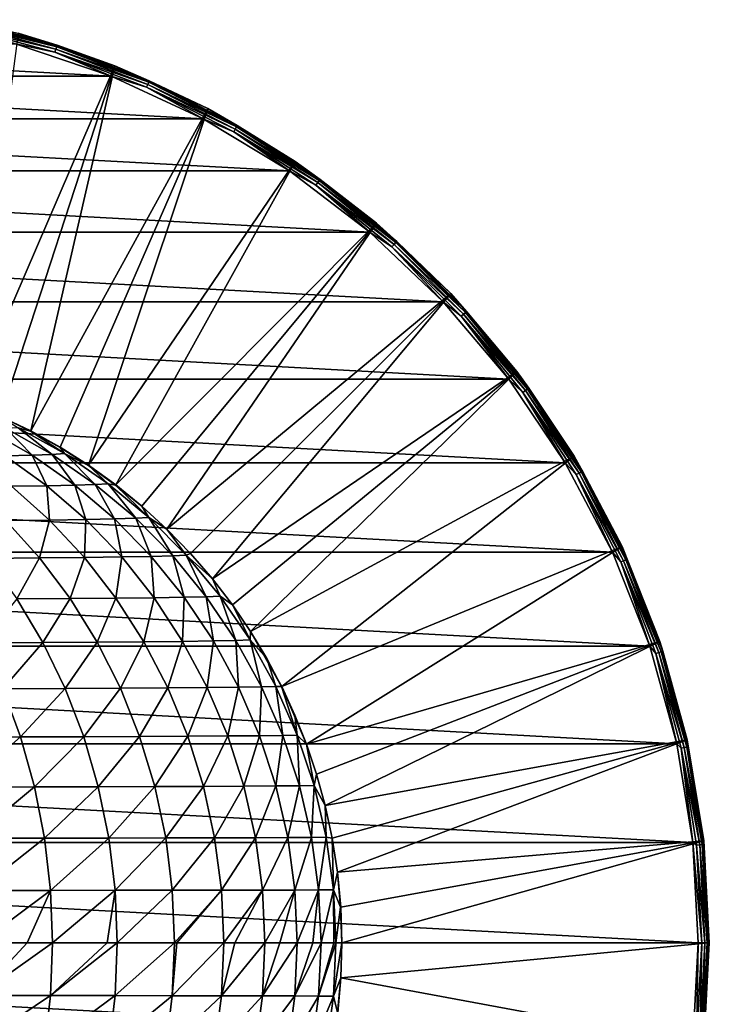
# Model space of a CAD drawing. Header units: metres. Extents: x -237 to 25, y -25 to 25.
# Tile 165 of 165: x 7 to 25, y -2 to 25. Entities that reach past the tile are written whole.
import ezdxf

# ---------------------------------------------------------------- set-up
doc = ezdxf.new("R2010")
doc.units = ezdxf.units.M
doc.layers.add('solid_10481232', color=7, linetype='CONTINUOUS')

msp = doc.modelspace()

# ---------------------------------------------------------------- linework, layer by layer
at = {"layer": 'solid_10481232'}
for points in [[(5.236021, 24.633541, -145.984756), (5.253717, 24.716797, -145.940369), (7.808546, 24.032232, -145.940369)], [(7.782244, 23.951283, -145.984756), (6.722326, 24.171627, -146), (5.236021, 24.633541, -145.984756)], [(7.782244, 23.951283, -145.984756), (5.236021, 24.633541, -145.984756), (7.808546, 24.032232, -145.940369)], [(5.253717, 24.716797, -145.940369), (5.267592, 24.782072, -145.871353), (7.829168, 24.095701, -145.871353)], [(7.808546, 24.032232, -145.940369), (5.253717, 24.716797, -145.940369), (7.829168, 24.095701, -145.871353)], [(5.267592, 24.782072, -145.871353), (5.276225, 24.822685, -145.784805), (7.841998, 24.135187, -145.784805)], [(7.829168, 24.095701, -145.871353), (5.267592, 24.782072, -145.871353), (7.841998, 24.135187, -145.784805)], [(7.841998, 24.135187, -145.784805), (5.276225, 24.822685, -145.784805), (6.792357, 24.463854, -145.689651)], [(9.397548, 23.586063, -145.689651), (6.792357, 24.463854, -145.689651), (5.478206, 14.502705, 140.916611)], [(7.841998, 24.135187, -145.784805), (6.792357, 24.463854, -145.689651), (9.397548, 23.586063, -145.689651)], [(-9.29343, 23.303907, -146), (-6.72318, 24.171391, -146), (9.292607, 23.304235, -146)], [(-6.72318, 24.171391, -146), (6.722326, 24.171627, -146), (9.292607, 23.304235, -146)], [(7.782244, 23.951283, -145.984756), (9.292607, 23.304235, -146), (6.722326, 24.171627, -146)], [(7.808546, 24.032232, -145.940369), (7.829168, 24.095701, -145.871353), (10.304965, 23.14533, -145.871353)], [(7.829168, 24.095701, -145.871353), (7.841998, 24.135187, -145.784805), (10.321853, 23.183262, -145.784805)], [(10.304965, 23.14533, -145.871353), (7.829168, 24.095701, -145.871353), (10.321853, 23.183262, -145.784805)], [(10.321853, 23.183262, -145.784805), (7.841998, 24.135187, -145.784805), (9.397548, 23.586063, -145.689651)], [(7.782244, 23.951283, -145.984756), (7.808546, 24.032232, -145.940369), (10.277822, 23.084366, -145.940369)], [(10.243202, 23.006609, -145.984756), (9.292607, 23.304235, -146), (7.782244, 23.951283, -145.984756)], [(10.243202, 23.006609, -145.984756), (7.782244, 23.951283, -145.984756), (10.277822, 23.084366, -145.940369)], [(10.277822, 23.084366, -145.940369), (7.808546, 24.032232, -145.940369), (10.304965, 23.14533, -145.871353)], [(9.397548, 23.586063, -145.689651), (5.478206, 14.502705, 140.916611), (6.314895, 14.158462, 140.915909)], [(9.397548, 23.586063, -145.689651), (6.314895, 14.158462, 140.915909), (7.129953, 13.76606, 140.915253)], [(11.89256, 22.431747, -145.689651), (9.397548, 23.586063, -145.689651), (7.129953, 13.76606, 140.915253)], [(10.321853, 23.183262, -145.784805), (9.397548, 23.586063, -145.689651), (11.89256, 22.431747, -145.689651)], [(-11.767362, 22.158346, -146), (-9.29343, 23.303907, -146), (11.766581, 22.15876, -146)], [(-9.29343, 23.303907, -146), (9.292607, 23.304235, -146), (11.766581, 22.15876, -146)], [(10.243202, 23.006609, -145.984756), (11.766581, 22.15876, -146), (9.292607, 23.304235, -146)], [(10.243202, 23.006609, -145.984756), (10.277822, 23.084366, -145.940369), (12.634493, 21.883583, -145.940369)], [(10.277822, 23.084366, -145.940369), (10.304965, 23.14533, -145.871353), (12.66786, 21.941376, -145.871353)], [(12.634493, 21.883583, -145.940369), (10.277822, 23.084366, -145.940369), (12.66786, 21.941376, -145.871353)], [(10.304965, 23.14533, -145.871353), (10.321853, 23.183262, -145.784805), (12.68862, 21.977333, -145.784805)], [(12.66786, 21.941376, -145.871353), (10.304965, 23.14533, -145.871353), (12.68862, 21.977333, -145.784805)], [(12.68862, 21.977333, -145.784805), (10.321853, 23.183262, -145.784805), (11.89256, 22.431747, -145.689651)], [(12.591935, 21.80987, -145.984756), (11.766581, 22.15876, -146), (10.243202, 23.006609, -145.984756)], [(12.591935, 21.80987, -145.984756), (10.243202, 23.006609, -145.984756), (12.634493, 21.883583, -145.940369)], [(11.89256, 22.431747, -145.689651), (7.129953, 13.76606, 140.915253), (7.920394, 13.32699, 140.914612)], [(11.89256, 22.431747, -145.689651), (7.920394, 13.32699, 140.914612), (8.683864, 12.842604, 140.914001)], [(14.248144, 21.014441, -145.689651), (11.89256, 22.431747, -145.689651), (8.683864, 12.842604, 140.914001)], [(12.68862, 21.977333, -145.784805), (11.89256, 22.431747, -145.689651), (14.248144, 21.014441, -145.689651)], [(-14.090999, 20.757641, -146), (-11.767362, 22.158346, -146), (14.090264, 20.758139, -146)], [(-11.767362, 22.158346, -146), (11.766581, 22.15876, -146), (14.090264, 20.758139, -146)], [(12.591935, 21.80987, -145.984756), (14.090264, 20.758139, -146), (11.766581, 22.15876, -146)], [(12.66786, 21.941376, -145.871353), (12.68862, 21.977333, -145.784805), (14.916367, 20.530617, -145.784805)], [(14.916367, 20.530617, -145.784805), (12.68862, 21.977333, -145.784805), (14.248144, 21.014441, -145.689651)], [(12.591935, 21.80987, -145.984756), (12.634493, 21.883583, -145.940369), (14.852736, 20.443039, -145.940369)], [(14.802707, 20.374178, -145.984756), (14.090264, 20.758139, -146), (12.591935, 21.80987, -145.984756)], [(14.802707, 20.374178, -145.984756), (12.591935, 21.80987, -145.984756), (14.852736, 20.443039, -145.940369)], [(12.634493, 21.883583, -145.940369), (12.66786, 21.941376, -145.871353), (14.891962, 20.497026, -145.871353)], [(14.852736, 20.443039, -145.940369), (12.634493, 21.883583, -145.940369), (14.891962, 20.497026, -145.871353)], [(14.891962, 20.497026, -145.871353), (12.66786, 21.941376, -145.871353), (14.916367, 20.530617, -145.784805)], [(14.248144, 21.014441, -145.689651), (8.683864, 12.842604, 140.914001), (9.418186, 12.314234, 140.913406)], [(16.436682, 19.350758, -145.689651), (14.248144, 21.014441, -145.689651), (9.418186, 12.314234, 140.913406)], [(14.916367, 20.530617, -145.784805), (14.248144, 21.014441, -145.689651), (16.436682, 19.350758, -145.689651)], [(-16.25993, 19.10717, -146), (-14.090999, 20.757641, -146), (16.259251, 19.107748, -146)], [(-14.090999, 20.757641, -146), (14.090264, 20.758139, -146), (16.259251, 19.107748, -146)], [(14.802707, 20.374178, -145.984756), (16.259251, 19.107748, -146), (14.090264, 20.758139, -146)], [(14.802707, 20.374178, -145.984756), (14.852736, 20.443039, -145.940369), (16.908251, 18.778515, -145.940369)], [(14.852736, 20.443039, -145.940369), (14.891962, 20.497026, -145.871353), (16.952906, 18.828108, -145.871353)], [(16.908251, 18.778515, -145.940369), (14.852736, 20.443039, -145.940369), (16.952906, 18.828108, -145.871353)], [(14.891962, 20.497026, -145.871353), (14.916367, 20.530617, -145.784805), (16.980686, 18.858963, -145.784805)], [(16.952906, 18.828108, -145.871353), (14.891962, 20.497026, -145.871353), (16.980686, 18.858963, -145.784805)], [(16.980686, 18.858963, -145.784805), (14.916367, 20.530617, -145.784805), (16.436682, 19.350758, -145.689651)], [(16.851297, 18.715261, -145.984756), (16.259251, 19.107748, -146), (14.802707, 20.374178, -145.984756)], [(16.851297, 18.715261, -145.984756), (14.802707, 20.374178, -145.984756), (16.908251, 18.778515, -145.940369)], [(16.436682, 19.350758, -145.689651), (9.418186, 12.314234, 140.913406), (10.121978, 11.742604, 140.912857)], [(16.436682, 19.350758, -145.689651), (10.121978, 11.742604, 140.912857), (10.796239, 11.125871, 140.912308)], [(18.432512, 17.460207, -145.689651), (16.436682, 19.350758, -145.689651), (10.796239, 11.125871, 140.912308)], [(16.980686, 18.858963, -145.784805), (16.436682, 19.350758, -145.689651), (18.432512, 17.460207, -145.689651)], [(-18.22834, 17.238207, -146), (-16.25993, 19.10717, -146), (18.22773, 17.23885, -146)], [(-16.25993, 19.10717, -146), (16.259251, 19.107748, -146), (18.22773, 17.23885, -146)], [(16.851297, 18.715261, -145.984756), (18.22773, 17.23885, -146), (16.259251, 19.107748, -146)], [(16.908251, 18.778515, -145.940369), (16.952906, 18.828108, -145.871353), (18.828108, 16.952906, -145.871353)], [(16.952906, 18.828108, -145.871353), (16.980686, 18.858963, -145.784805), (18.858963, 16.980686, -145.784805)], [(18.828108, 16.952906, -145.871353), (16.952906, 18.828108, -145.871353), (18.858963, 16.980686, -145.784805)], [(18.858963, 16.980686, -145.784805), (16.980686, 18.858963, -145.784805), (18.432512, 17.460207, -145.689651)], [(16.851297, 18.715261, -145.984756), (16.908251, 18.778515, -145.940369), (18.778515, 16.908251, -145.940369)], [(18.715261, 16.851297, -145.984756), (18.22773, 17.23885, -146), (16.851297, 18.715261, -145.984756)], [(18.715261, 16.851297, -145.984756), (16.851297, 18.715261, -145.984756), (18.778515, 16.908251, -145.940369)], [(18.778515, 16.908251, -145.940369), (16.908251, 18.778515, -145.940369), (18.828108, 16.952906, -145.871353)], [(-19.991009, 15.160204, -146), (-18.22834, 17.238207, -146), (19.990479, 15.160904, -146)], [(-18.22834, 17.238207, -146), (18.22773, 17.23885, -146), (19.990479, 15.160904, -146)], [(18.432512, 17.460207, -145.689651), (10.796239, 11.125871, 140.912308), (11.432431, 10.471096, 140.911789)], [(18.432512, 17.460207, -145.689651), (11.432431, 10.471096, 140.911789), (12.021941, 9.788654, 140.911331)], [(20.212238, 15.364952, -145.689651), (18.432512, 17.460207, -145.689651), (12.021941, 9.788654, 140.911331)], [(18.715261, 16.851297, -145.984756), (19.990479, 15.160904, -146), (18.22773, 17.23885, -146)], [(18.858963, 16.980686, -145.784805), (18.432512, 17.460207, -145.689651), (20.212238, 15.364952, -145.689651)], [(18.778515, 16.908251, -145.940369), (18.828108, 16.952906, -145.871353), (20.497026, 14.891962, -145.871353)], [(18.828108, 16.952906, -145.871353), (18.858963, 16.980686, -145.784805), (20.530617, 14.916367, -145.784805)], [(20.497026, 14.891962, -145.871353), (18.828108, 16.952906, -145.871353), (20.530617, 14.916367, -145.784805)], [(20.530617, 14.916367, -145.784805), (18.858963, 16.980686, -145.784805), (20.212238, 15.364952, -145.689651)], [(18.715261, 16.851297, -145.984756), (18.778515, 16.908251, -145.940369), (20.443039, 14.852736, -145.940369)], [(20.374178, 14.802707, -145.984756), (19.990479, 15.160904, -146), (18.715261, 16.851297, -145.984756)], [(20.374178, 14.802707, -145.984756), (18.715261, 16.851297, -145.984756), (20.443039, 14.852736, -145.940369)], [(20.443039, 14.852736, -145.940369), (18.778515, 16.908251, -145.940369), (20.497026, 14.891962, -145.871353)], [(20.212238, 15.364952, -145.689651), (12.021941, 9.788654, 140.911331), (12.558718, 9.089765, 140.910965)], [(20.212238, 15.364952, -145.689651), (12.558718, 9.089765, 140.910965), (13.044701, 8.377428, 140.91069)], [(21.754999, 13.08955, -145.689651), (20.212238, 15.364952, -145.689651), (13.044701, 8.377428, 140.91069)], [(20.530617, 14.916367, -145.784805), (20.212238, 15.364952, -145.689651), (21.754999, 13.08955, -145.689651)], [(-21.510923, 12.911892, -146), (-19.991009, 15.160204, -146), (21.510468, 12.912657, -146)], [(-19.991009, 15.160204, -146), (19.990479, 15.160904, -146), (21.510468, 12.912657, -146)], [(20.374178, 14.802707, -145.984756), (21.510468, 12.912657, -146), (19.990479, 15.160904, -146)], [(20.374178, 14.802707, -145.984756), (20.443039, 14.852736, -145.940369), (21.883583, 12.634493, -145.940369)], [(20.443039, 14.852736, -145.940369), (20.497026, 14.891962, -145.871353), (21.941376, 12.66786, -145.871353)], [(21.883583, 12.634493, -145.940369), (20.443039, 14.852736, -145.940369), (21.941376, 12.66786, -145.871353)], [(20.497026, 14.891962, -145.871353), (20.530617, 14.916367, -145.784805), (21.977333, 12.68862, -145.784805)], [(21.941376, 12.66786, -145.871353), (20.497026, 14.891962, -145.871353), (21.977333, 12.68862, -145.784805)], [(21.977333, 12.68862, -145.784805), (20.530617, 14.916367, -145.784805), (21.754999, 13.08955, -145.689651)], [(21.80987, 12.591935, -145.984756), (21.510468, 12.912657, -146), (20.374178, 14.802707, -145.984756)], [(21.80987, 12.591935, -145.984756), (20.374178, 14.802707, -145.984756), (21.883583, 12.634493, -145.940369)], [(6.314895, 14.158462, 140.915909), (6.313673, 14.154827, 141.085785), (7.128553, 13.762522, 141.08577)], [(6.79011, 13.851527, 143.906265), (7.128553, 13.762522, 141.08577), (6.313673, 14.154827, 141.085785)], [(6.314895, 14.158462, 140.915909), (7.128553, 13.762522, 141.08577), (7.129953, 13.76606, 140.915253)], [(5.957015, 13.809442, 149.416595), (7.17188, 13.116102, 149.687683), (6.471198, 13.829865, 146.69252)], [(6.442829, 13.097881, 152.428177), (7.17188, 13.116102, 149.687683), (5.957015, 13.809442, 149.416595)], [(6.471198, 13.829865, 146.69252), (7.704437, 13.135501, 146.87442), (6.79011, 13.851527, 143.906265)], [(7.17188, 13.116102, 149.687683), (7.704437, 13.135501, 146.87442), (6.471198, 13.829865, 146.69252)], [(6.79011, 13.851527, 143.906265), (8.035307, 13.156075, 143.998306), (7.128553, 13.762522, 141.08577)], [(7.704437, 13.135501, 146.87442), (8.035307, 13.156075, 143.998306), (6.79011, 13.851527, 143.906265)], [(7.129953, 13.76606, 140.915253), (7.128553, 13.762522, 141.08577), (7.918805, 13.323557, 141.085739)], [(7.129953, 13.76606, 140.915253), (7.918805, 13.323557, 141.085739), (7.920394, 13.32699, 140.914612)], [(8.035307, 13.156075, 143.998306), (7.918805, 13.323557, 141.085739), (7.128553, 13.762522, 141.08577)], [(7.920394, 13.32699, 140.914612), (7.918805, 13.323557, 141.085739), (8.682043, 12.839209, 141.085709)], [(8.035307, 13.156075, 143.998306), (8.682043, 12.839209, 141.085709), (7.918805, 13.323557, 141.085739)], [(7.920394, 13.32699, 140.914612), (8.682043, 12.839209, 141.085709), (8.683864, 12.842604, 140.914001)], [(6.442829, 13.097881, 152.428177), (7.566669, 12.293678, 152.767181), (7.17188, 13.116102, 149.687683)], [(6.616953, 12.27768, 155.506195), (7.566669, 12.293678, 152.767181), (6.442829, 13.097881, 152.428177)], [(7.17188, 13.116102, 149.687683), (8.319094, 12.310781, 149.94368), (7.704437, 13.135501, 146.87442)], [(7.566669, 12.293678, 152.767181), (8.319094, 12.310781, 149.94368), (7.17188, 13.116102, 149.687683)], [(7.704437, 13.135501, 146.87442), (8.869, 12.328987, 147.046188), (8.035307, 13.156075, 143.998306)], [(8.319094, 12.310781, 149.94368), (8.869, 12.328987, 147.046188), (7.704437, 13.135501, 146.87442)], [(8.035307, 13.156075, 143.998306), (9.211164, 12.348298, 144.085205), (8.682043, 12.839209, 141.085709)], [(8.869, 12.328987, 147.046188), (9.211164, 12.348298, 144.085205), (8.035307, 13.156075, 143.998306)], [(21.754999, 13.08955, -145.689651), (13.044701, 8.377428, 140.91069), (13.884767, 6.896317, 140.910294)], [(23.042702, 10.660683, -145.689651), (21.754999, 13.08955, -145.689651), (13.884767, 6.896317, 140.910294)], [(21.977333, 12.68862, -145.784805), (21.754999, 13.08955, -145.689651), (23.042702, 10.660683, -145.689651)], [(-22.783834, 10.50605, -146), (-21.510923, 12.911892, -146), (22.783457, 10.506869, -146)], [(-21.510923, 12.911892, -146), (21.510468, 12.912657, -146), (22.783457, 10.506869, -146)], [(8.683864, 12.842604, 140.914001), (8.682043, 12.839209, 141.085709), (9.416169, 12.31093, 141.085663)], [(9.211164, 12.348298, 144.085205), (9.416169, 12.31093, 141.085663), (8.682043, 12.839209, 141.085709)], [(8.683864, 12.842604, 140.914001), (9.416169, 12.31093, 141.085663), (9.418186, 12.314234, 140.913406)], [(21.80987, 12.591935, -145.984756), (22.783457, 10.506869, -146), (21.510468, 12.912657, -146)], [(21.80987, 12.591935, -145.984756), (21.883583, 12.634493, -145.940369), (23.084366, 10.277822, -145.940369)], [(23.006609, 10.243202, -145.984756), (22.783457, 10.506869, -146), (21.80987, 12.591935, -145.984756)], [(23.006609, 10.243202, -145.984756), (21.80987, 12.591935, -145.984756), (23.084366, 10.277822, -145.940369)], [(21.883583, 12.634493, -145.940369), (21.941376, 12.66786, -145.871353), (23.14533, 10.304965, -145.871353)], [(23.084366, 10.277822, -145.940369), (21.883583, 12.634493, -145.940369), (23.14533, 10.304965, -145.871353)], [(21.941376, 12.66786, -145.871353), (21.977333, 12.68862, -145.784805), (23.183262, 10.321853, -145.784805)], [(23.14533, 10.304965, -145.871353), (21.941376, 12.66786, -145.871353), (23.183262, 10.321853, -145.784805)], [(23.183262, 10.321853, -145.784805), (21.977333, 12.68862, -145.784805), (23.042702, 10.660683, -145.689651)], [(6.463558, 11.356088, 158.616119), (7.637644, 11.36988, 155.898087), (6.616953, 12.27768, 155.506195)], [(6.616953, 12.27768, 155.506195), (7.637644, 11.36988, 155.898087), (7.566669, 12.293678, 152.767181)], [(7.566669, 12.293678, 152.767181), (8.614745, 11.384694, 153.083344), (8.319094, 12.310781, 149.94368)], [(7.637644, 11.36988, 155.898087), (8.614745, 11.384694, 153.083344), (7.566669, 12.293678, 152.767181)], [(8.319094, 12.310781, 149.94368), (9.388969, 11.400532, 150.182419), (8.869, 12.328987, 147.046188)], [(8.614745, 11.384694, 153.083344), (9.388969, 11.400532, 150.182419), (8.319094, 12.310781, 149.94368)], [(8.869, 12.328987, 147.046188), (9.955057, 11.417393, 147.20639), (9.211164, 12.348298, 144.085205)], [(9.388969, 11.400532, 150.182419), (9.955057, 11.417393, 147.20639), (8.869, 12.328987, 147.046188)], [(9.211164, 12.348298, 144.085205), (10.307753, 11.435276, 144.16626), (9.416169, 12.31093, 141.085663)], [(9.955057, 11.417393, 147.20639), (10.307753, 11.435276, 144.16626), (9.211164, 12.348298, 144.085205)], [(9.418186, 12.314234, 140.913406), (9.416169, 12.31093, 141.085663), (10.119802, 11.739463, 141.085587)], [(10.307753, 11.435276, 144.16626), (10.119802, 11.739463, 141.085587), (9.416169, 12.31093, 141.085663)], [(9.418186, 12.314234, 140.913406), (10.119802, 11.739463, 141.085587), (10.121978, 11.742604, 140.912857)], [(10.121978, 11.742604, 140.912857), (10.119802, 11.739463, 141.085587), (10.793851, 11.122857, 141.08551)], [(10.307753, 11.435276, 144.16626), (10.793851, 11.122857, 141.08551), (10.119802, 11.739463, 141.085587)], [(10.121978, 11.742604, 140.912857), (10.793851, 11.122857, 141.08551), (10.796239, 11.125871, 140.912308)], [(7.637644, 11.36988, 155.898087), (8.575688, 10.364964, 156.258255), (8.614745, 11.384694, 153.083344)], [(8.575688, 10.364964, 156.258255), (9.577959, 10.378469, 153.373886), (8.614745, 11.384694, 153.083344)], [(8.614745, 11.384694, 153.083344), (9.577959, 10.378469, 153.373886), (9.388969, 11.400532, 150.182419)], [(9.388969, 11.400532, 150.182419), (10.372217, 10.392906, 150.401825), (9.955057, 11.417393, 147.20639)], [(9.577959, 10.378469, 153.373886), (10.372217, 10.392906, 150.401825), (9.388969, 11.400532, 150.182419)], [(9.955057, 11.417393, 147.20639), (10.953175, 10.408277, 147.353607), (10.307753, 11.435276, 144.16626)], [(10.372217, 10.392906, 150.401825), (10.953175, 10.408277, 147.353607), (9.955057, 11.417393, 147.20639)], [(10.307753, 11.435276, 144.16626), (11.31555, 10.42458, 144.240753), (10.793851, 11.122857, 141.08551)], [(10.953175, 10.408277, 147.353607), (11.31555, 10.42458, 144.240753), (10.307753, 11.435276, 144.16626)], [(5.972306, 10.340751, 161.720764), (7.371388, 10.35239, 159.043915), (6.463558, 11.356088, 158.616119)], [(6.463558, 11.356088, 158.616119), (7.371388, 10.35239, 159.043915), (7.637644, 11.36988, 155.898087)], [(7.371388, 10.35239, 159.043915), (8.575688, 10.364964, 156.258255), (7.637644, 11.36988, 155.898087)], [(10.796239, 11.125871, 140.912308), (10.793851, 11.122857, 141.08551), (11.429819, 10.468195, 141.085419)], [(11.31555, 10.42458, 144.240753), (11.429819, 10.468195, 141.085419), (10.793851, 11.122857, 141.08551)], [(10.796239, 11.125871, 140.912308), (11.429819, 10.468195, 141.085419), (11.432431, 10.471096, 140.911789)], [(23.042702, 10.660683, -145.689651), (13.884767, 6.896317, 140.910294), (14.553465, 5.342559, 140.909958)], [(24.060247, 8.106834, -145.689651), (23.042702, 10.660683, -145.689651), (14.553465, 5.342559, 140.909958)], [(23.183262, 10.321853, -145.784805), (23.042702, 10.660683, -145.689651), (24.060247, 8.106834, -145.689651)], [(-23.78537, 7.976997, -146), (-22.783834, 10.50605, -146), (23.785091, 7.977859, -146)], [(-22.783834, 10.50605, -146), (22.783457, 10.506869, -146), (23.785091, 7.977859, -146)], [(5.972306, 10.340751, 161.720764), (6.760916, 9.250053, 162.166306), (7.371388, 10.35239, 159.043915)], [(6.760916, 9.250053, 162.166306), (8.191676, 9.260466, 159.430466), (7.371388, 10.35239, 159.043915)], [(7.371388, 10.35239, 159.043915), (8.191676, 9.260466, 159.430466), (8.575688, 10.364964, 156.258255)], [(8.191676, 9.260466, 159.430466), (9.423277, 9.271712, 156.583694), (8.575688, 10.364964, 156.258255)], [(8.575688, 10.364964, 156.258255), (9.423277, 9.271712, 156.583694), (9.577959, 10.378469, 153.373886)], [(9.423277, 9.271712, 156.583694), (10.448289, 9.283792, 153.636429), (9.577959, 10.378469, 153.373886)], [(9.577959, 10.378469, 153.373886), (10.448289, 9.283792, 153.636429), (10.372217, 10.392906, 150.401825)], [(10.372217, 10.392906, 150.401825), (11.26065, 9.296708, 150.600082), (10.953175, 10.408277, 147.353607)], [(10.448289, 9.283792, 153.636429), (11.26065, 9.296708, 150.600082), (10.372217, 10.392906, 150.401825)], [(10.953175, 10.408277, 147.353607), (11.855043, 9.310457, 147.486633), (11.31555, 10.42458, 144.240753)], [(11.26065, 9.296708, 150.600082), (11.855043, 9.310457, 147.486633), (10.953175, 10.408277, 147.353607)], [(11.31555, 10.42458, 144.240753), (12.019177, 9.78593, 141.085342), (11.429819, 10.468195, 141.085419)], [(11.31555, 10.42458, 144.240753), (12.226165, 9.325041, 144.30806), (12.019177, 9.78593, 141.085342)], [(11.855043, 9.310457, 147.486633), (12.226165, 9.325041, 144.30806), (11.31555, 10.42458, 144.240753)], [(11.432431, 10.471096, 140.911789), (11.429819, 10.468195, 141.085419), (12.019177, 9.78593, 141.085342)], [(11.432431, 10.471096, 140.911789), (12.019177, 9.78593, 141.085342), (12.021941, 9.788654, 140.911331)], [(23.006609, 10.243202, -145.984756), (23.785091, 7.977859, -146), (22.783457, 10.506869, -146)], [(23.006609, 10.243202, -145.984756), (23.084366, 10.277822, -145.940369), (24.032232, 7.808546, -145.940369)], [(23.951283, 7.782244, -145.984756), (23.785091, 7.977859, -146), (23.006609, 10.243202, -145.984756)], [(23.951283, 7.782244, -145.984756), (23.006609, 10.243202, -145.984756), (24.032232, 7.808546, -145.940369)], [(23.084366, 10.277822, -145.940369), (23.14533, 10.304965, -145.871353), (24.095701, 7.829168, -145.871353)], [(24.032232, 7.808546, -145.940369), (23.084366, 10.277822, -145.940369), (24.095701, 7.829168, -145.871353)], [(23.14533, 10.304965, -145.871353), (23.183262, 10.321853, -145.784805), (24.135187, 7.841998, -145.784805)], [(24.095701, 7.829168, -145.871353), (23.14533, 10.304965, -145.871353), (24.135187, 7.841998, -145.784805)], [(24.135187, 7.841998, -145.784805), (23.183262, 10.321853, -145.784805), (24.060247, 8.106834, -145.689651)], [(12.021941, 9.788654, 140.911331), (12.019177, 9.78593, 141.085342), (12.555828, 9.087237, 141.085312)], [(12.226165, 9.325041, 144.30806), (12.555828, 9.087237, 141.085312), (12.019177, 9.78593, 141.085342)], [(12.021941, 9.788654, 140.911331), (12.555828, 9.087237, 141.085312), (12.558718, 9.089765, 140.910965)], [(8.191676, 9.260466, 159.430466), (8.917229, 8.089465, 159.772369), (9.423277, 9.271712, 156.583694)], [(8.917229, 8.089465, 159.772369), (10.172977, 8.09929, 156.871552), (9.423277, 9.271712, 156.583694)], [(9.423277, 9.271712, 156.583694), (10.172977, 8.09929, 156.871552), (10.448289, 9.283792, 153.636429)], [(10.172977, 8.09929, 156.871552), (11.218105, 8.109843, 153.868637), (10.448289, 9.283792, 153.636429)], [(10.448289, 9.283792, 153.636429), (11.218105, 8.109843, 153.868637), (11.26065, 9.296708, 150.600082)], [(11.218105, 8.109843, 153.868637), (12.046476, 8.121125, 150.775436), (11.26065, 9.296708, 150.600082)], [(11.26065, 9.296708, 150.600082), (12.046476, 8.121125, 150.775436), (11.855043, 9.310457, 147.486633)], [(11.855043, 9.310457, 147.486633), (12.652756, 8.133136, 147.604294), (12.226165, 9.325041, 144.30806)], [(12.046476, 8.121125, 150.775436), (12.652756, 8.133136, 147.604294), (11.855043, 9.310457, 147.486633)], [(12.226165, 9.325041, 144.30806), (13.031612, 8.145875, 144.367584), (12.555828, 9.087237, 141.085312)], [(12.652756, 8.133136, 147.604294), (13.031612, 8.145875, 144.367584), (12.226165, 9.325041, 144.30806)], [(5.804388, 8.072002, 165.224991), (7.45845, 8.08037, 162.560379), (6.760916, 9.250053, 162.166306)], [(6.760916, 9.250053, 162.166306), (7.45845, 8.08037, 162.560379), (8.191676, 9.260466, 159.430466)], [(7.45845, 8.08037, 162.560379), (8.917229, 8.089465, 159.772369), (8.191676, 9.260466, 159.430466)], [(12.558718, 9.089765, 140.910965), (12.555828, 9.087237, 141.085312), (13.041622, 8.375048, 141.085327)], [(13.031612, 8.145875, 144.367584), (13.041622, 8.375048, 141.085327), (12.555828, 9.087237, 141.085312)], [(12.558718, 9.089765, 140.910965), (13.041622, 8.375048, 141.085327), (13.044701, 8.377428, 140.91069)], [(13.031612, 8.145875, 144.367584), (13.482127, 7.645708, 141.085373), (13.041622, 8.375048, 141.085327)], [(13.044701, 8.377428, 140.91069), (13.041622, 8.375048, 141.085327), (13.482127, 7.645708, 141.085373)], [(13.044701, 8.377428, 140.91069), (13.482127, 7.645708, 141.085373), (13.881454, 6.894301, 141.085419)], [(13.044701, 8.377428, 140.91069), (13.881454, 6.894301, 141.085419), (13.884767, 6.896317, 140.910294)], [(-24.511478, 5.353465, -146), (-23.78537, 7.976997, -146), (24.511305, 5.354273, -146)], [(-23.78537, 7.976997, -146), (23.785091, 7.977859, -146), (24.511305, 5.354273, -146)], [(5.804388, 8.072002, 165.224991), (6.377742, 6.834698, 165.607422), (7.45845, 8.08037, 162.560379)], [(6.377742, 6.834698, 165.607422), (8.059119, 6.841783, 162.899734), (7.45845, 8.08037, 162.560379)], [(7.45845, 8.08037, 162.560379), (8.059119, 6.841783, 162.899734), (8.917229, 8.089465, 159.772369)], [(8.059119, 6.841783, 162.899734), (9.542026, 6.849484, 160.066788), (8.917229, 8.089465, 159.772369)], [(8.917229, 8.089465, 159.772369), (9.542026, 6.849484, 160.066788), (10.172977, 8.09929, 156.871552)], [(9.542026, 6.849484, 160.066788), (10.818569, 6.857802, 157.119431), (10.172977, 8.09929, 156.871552)], [(10.172977, 8.09929, 156.871552), (10.818569, 6.857802, 157.119431), (11.218105, 8.109843, 153.868637)], [(10.818569, 6.857802, 157.119431), (11.881019, 6.866738, 154.068604), (11.218105, 8.109843, 153.868637)], [(11.218105, 8.109843, 153.868637), (11.881019, 6.866738, 154.068604), (12.046476, 8.121125, 150.775436)], [(11.881019, 6.866738, 154.068604), (12.723178, 6.87629, 150.926437), (12.046476, 8.121125, 150.775436)], [(12.046476, 8.121125, 150.775436), (12.723178, 6.87629, 150.926437), (12.652756, 8.133136, 147.604294)], [(12.652756, 8.133136, 147.604294), (13.339691, 6.88646, 147.705612), (13.031612, 8.145875, 144.367584)], [(12.723178, 6.87629, 150.926437), (13.339691, 6.88646, 147.705612), (12.652756, 8.133136, 147.604294)], [(13.031612, 8.145875, 144.367584), (13.725209, 6.897247, 144.418854), (13.482127, 7.645708, 141.085373)], [(13.339691, 6.88646, 147.705612), (13.725209, 6.897247, 144.418854), (13.031612, 8.145875, 144.367584)], [(24.060247, 8.106834, -145.689651), (14.553465, 5.342559, 140.909958), (14.823696, 4.539215, 140.909821)], [(24.060247, 8.106834, -145.689651), (14.823696, 4.539215, 140.909821), (15.055257, 3.699437, 140.909683)], [(24.795708, 5.457944, -145.689651), (24.060247, 8.106834, -145.689651), (15.055257, 3.699437, 140.909683)], [(23.951283, 7.782244, -145.984756), (24.511305, 5.354273, -146), (23.785091, 7.977859, -146)], [(24.135187, 7.841998, -145.784805), (24.060247, 8.106834, -145.689651), (24.795708, 5.457944, -145.689651)], [(23.951283, 7.782244, -145.984756), (24.032232, 7.808546, -145.940369), (24.716797, 5.253717, -145.940369)], [(24.633541, 5.236021, -145.984756), (24.511305, 5.354273, -146), (23.951283, 7.782244, -145.984756)], [(24.633541, 5.236021, -145.984756), (23.951283, 7.782244, -145.984756), (24.716797, 5.253717, -145.940369)], [(24.032232, 7.808546, -145.940369), (24.095701, 7.829168, -145.871353), (24.782072, 5.267592, -145.871353)], [(24.716797, 5.253717, -145.940369), (24.032232, 7.808546, -145.940369), (24.782072, 5.267592, -145.871353)], [(24.095701, 7.829168, -145.871353), (24.135187, 7.841998, -145.784805), (24.822685, 5.276225, -145.784805)], [(24.782072, 5.267592, -145.871353), (24.095701, 7.829168, -145.871353), (24.822685, 5.276225, -145.784805)], [(24.822685, 5.276225, -145.784805), (24.135187, 7.841998, -145.784805), (24.795708, 5.457944, -145.689651)], [(13.725209, 6.897247, 144.418854), (13.881454, 6.894301, 141.085419), (13.482127, 7.645708, 141.085373)], [(12.723178, 6.87629, 150.926437), (13.284859, 5.572788, 151.051773), (13.339691, 6.88646, 147.705612)], [(13.284859, 5.572788, 151.051773), (13.909867, 5.581029, 147.789719), (13.339691, 6.88646, 147.705612)], [(13.339691, 6.88646, 147.705612), (13.909867, 5.581029, 147.789719), (13.725209, 6.897247, 144.418854)], [(13.725209, 6.897247, 144.418854), (14.300915, 5.589771, 144.461411), (13.881454, 6.894301, 141.085419)], [(13.909867, 5.581029, 147.789719), (14.300915, 5.589771, 144.461411), (13.725209, 6.897247, 144.418854)], [(13.884767, 6.896317, 140.910294), (13.881454, 6.894301, 141.085419), (14.238816, 6.122355, 141.085434)], [(14.300915, 5.589771, 144.461411), (14.238816, 6.122355, 141.085434), (13.881454, 6.894301, 141.085419)], [(13.884767, 6.896317, 140.910294), (14.238816, 6.122355, 141.085434), (14.549918, 5.340915, 141.085449)], [(13.884767, 6.896317, 140.910294), (14.549918, 5.340915, 141.085449), (14.553465, 5.342559, 140.909958)], [(4.956493, 5.533838, 168.530411), (6.853642, 5.53908, 165.924835), (6.377742, 6.834698, 165.607422)], [(6.377742, 6.834698, 165.607422), (6.853642, 5.53908, 165.924835), (8.059119, 6.841783, 162.899734)], [(6.853642, 5.53908, 165.924835), (8.557691, 5.544821, 163.181412), (8.059119, 6.841783, 162.899734)], [(8.059119, 6.841783, 162.899734), (8.557691, 5.544821, 163.181412), (9.542026, 6.849484, 160.066788)], [(8.557691, 5.544821, 163.181412), (10.060625, 5.551063, 160.311172), (9.542026, 6.849484, 160.066788)], [(9.542026, 6.849484, 160.066788), (10.060625, 5.551063, 160.311172), (10.818569, 6.857802, 157.119431)], [(10.060625, 5.551063, 160.311172), (11.354428, 5.557804, 157.325165), (10.818569, 6.857802, 157.119431)], [(10.818569, 6.857802, 157.119431), (11.354428, 5.557804, 157.325165), (11.881019, 6.866738, 154.068604)], [(11.354428, 5.557804, 157.325165), (12.431255, 5.565046, 154.234589), (11.881019, 6.866738, 154.068604)], [(11.881019, 6.866738, 154.068604), (12.431255, 5.565046, 154.234589), (12.723178, 6.87629, 150.926437)], [(12.431255, 5.565046, 154.234589), (13.284859, 5.572788, 151.051773), (12.723178, 6.87629, 150.926437)], [(14.300915, 5.589771, 144.461411), (14.549918, 5.340915, 141.085449), (14.238816, 6.122355, 141.085434)], [(11.354428, 5.557804, 157.325165), (11.776016, 4.210369, 157.487045), (12.431255, 5.565046, 154.234589)], [(11.776016, 4.210369, 157.487045), (12.864156, 4.215855, 154.365173), (12.431255, 5.565046, 154.234589)], [(12.431255, 5.565046, 154.234589), (12.864156, 4.215855, 154.365173), (13.284859, 5.572788, 151.051773)], [(12.864156, 4.215855, 154.365173), (13.726764, 4.221719, 151.150375), (13.284859, 5.572788, 151.051773)], [(13.284859, 5.572788, 151.051773), (13.726764, 4.221719, 151.150375), (13.909867, 5.581029, 147.789719)], [(13.726764, 4.221719, 151.150375), (14.358455, 4.227963, 147.855881), (13.909867, 5.581029, 147.789719)], [(13.909867, 5.581029, 147.789719), (14.358455, 4.227963, 147.855881), (14.300915, 5.589771, 144.461411)], [(14.300915, 5.589771, 144.461411), (14.753852, 4.234586, 144.494888), (14.549918, 5.340915, 141.085449)], [(14.358455, 4.227963, 147.855881), (14.753852, 4.234586, 144.494888), (14.300915, 5.589771, 144.461411)], [(-24.944527, 2.70052, -146), (-24.511478, 5.353465, -146), (24.944445, 2.701026, -146)], [(-24.511478, 5.353465, -146), (24.511305, 5.354273, -146), (24.944445, 2.701026, -146)], [(4.956493, 5.533838, 168.530411), (5.311087, 4.192213, 168.806885), (6.853642, 5.53908, 165.924835)], [(5.311087, 4.192213, 168.806885), (7.228058, 4.196184, 166.174576), (6.853642, 5.53908, 165.924835)], [(6.853642, 5.53908, 165.924835), (7.228058, 4.196184, 166.174576), (8.557691, 5.544821, 163.181412)], [(7.228058, 4.196184, 166.174576), (8.949944, 4.200533, 163.403015), (8.557691, 5.544821, 163.181412)], [(8.557691, 5.544821, 163.181412), (8.949944, 4.200533, 163.403015), (10.060625, 5.551063, 160.311172)], [(8.949944, 4.200533, 163.403015), (10.468635, 4.205262, 160.503433), (10.060625, 5.551063, 160.311172)], [(10.060625, 5.551063, 160.311172), (10.468635, 4.205262, 160.503433), (11.354428, 5.557804, 157.325165)], [(10.468635, 4.205262, 160.503433), (11.776016, 4.210369, 157.487045), (11.354428, 5.557804, 157.325165)], [(14.553465, 5.342559, 140.909958), (14.549918, 5.340915, 141.085449), (14.820049, 4.537758, 141.085464)], [(14.753852, 4.234586, 144.494888), (14.820049, 4.537758, 141.085464), (14.549918, 5.340915, 141.085449)], [(14.553465, 5.342559, 140.909958), (14.820049, 4.537758, 141.085464), (14.823696, 4.539215, 140.909821)], [(24.795708, 5.457944, -145.689651), (15.055257, 3.699437, 140.909683), (15.244921, 2.817649, 140.909531)], [(24.795708, 5.457944, -145.689651), (15.244921, 2.817649, 140.909531), (15.385617, 1.905186, 140.909363)], [(25.240461, 2.745063, -145.689651), (24.795708, 5.457944, -145.689651), (15.385617, 1.905186, 140.909363)], [(24.633541, 5.236021, -145.984756), (24.944445, 2.701026, -146), (24.511305, 5.354273, -146)], [(24.822685, 5.276225, -145.784805), (24.795708, 5.457944, -145.689651), (25.240461, 2.745063, -145.689651)], [(24.633541, 5.236021, -145.984756), (24.716797, 5.253717, -145.940369), (25.130558, 2.641328, -145.940369)], [(25.04591, 2.632431, -145.984756), (24.944445, 2.701026, -146), (24.633541, 5.236021, -145.984756)], [(25.04591, 2.632431, -145.984756), (24.633541, 5.236021, -145.984756), (25.130558, 2.641328, -145.940369)], [(24.716797, 5.253717, -145.940369), (24.782072, 5.267592, -145.871353), (25.196928, 2.648304, -145.871353)], [(25.130558, 2.641328, -145.940369), (24.716797, 5.253717, -145.940369), (25.196928, 2.648304, -145.871353)], [(24.782072, 5.267592, -145.871353), (24.822685, 5.276225, -145.784805), (25.23822, 2.652644, -145.784805)], [(25.196928, 2.648304, -145.871353), (24.782072, 5.267592, -145.871353), (25.23822, 2.652644, -145.784805)], [(25.23822, 2.652644, -145.784805), (24.822685, 5.276225, -145.784805), (25.240461, 2.745063, -145.689651)], [(14.753852, 4.234586, 144.494888), (15.051579, 3.69822, 141.085464), (14.820049, 4.537758, 141.085464)], [(14.823696, 4.539215, 140.909821), (14.820049, 4.537758, 141.085464), (15.051579, 3.69822, 141.085464)], [(14.823696, 4.539215, 140.909821), (15.051579, 3.69822, 141.085464), (15.055257, 3.699437, 140.909683)], [(5.311087, 4.192213, 168.806885), (5.566594, 2.814853, 169.006119), (7.228058, 4.196184, 166.174576)], [(5.566594, 2.814853, 169.006119), (7.497849, 2.817519, 166.354523), (7.228058, 4.196184, 166.174576)], [(7.228058, 4.196184, 166.174576), (7.497849, 2.817519, 166.354523), (8.949944, 4.200533, 163.403015)], [(7.497849, 2.817519, 166.354523), (9.232588, 2.82044, 163.562714), (8.949944, 4.200533, 163.403015)], [(8.949944, 4.200533, 163.403015), (9.232588, 2.82044, 163.562714), (10.468635, 4.205262, 160.503433)], [(9.232588, 2.82044, 163.562714), (10.76263, 2.823615, 160.641983), (10.468635, 4.205262, 160.503433)], [(10.468635, 4.205262, 160.503433), (10.76263, 2.823615, 160.641983), (11.776016, 4.210369, 157.487045)], [(10.76263, 2.823615, 160.641983), (12.079798, 2.827044, 157.603683), (11.776016, 4.210369, 157.487045)], [(11.776016, 4.210369, 157.487045), (12.079798, 2.827044, 157.603683), (12.864156, 4.215855, 154.365173)], [(12.079798, 2.827044, 157.603683), (13.176087, 2.830728, 154.459259), (12.864156, 4.215855, 154.365173)], [(12.864156, 4.215855, 154.365173), (13.176087, 2.830728, 154.459259), (13.726764, 4.221719, 151.150375)], [(13.176087, 2.830728, 154.459259), (14.045183, 2.834666, 151.221436), (13.726764, 4.221719, 151.150375)], [(13.726764, 4.221719, 151.150375), (14.045183, 2.834666, 151.221436), (14.358455, 4.227963, 147.855881)], [(14.045183, 2.834666, 151.221436), (14.68169, 2.838858, 147.903549), (14.358455, 4.227963, 147.855881)], [(14.358455, 4.227963, 147.855881), (14.68169, 2.838858, 147.903549), (14.753852, 4.234586, 144.494888)], [(14.68169, 2.838858, 147.903549), (15.080222, 2.843304, 144.519012), (14.753852, 4.234586, 144.494888)], [(14.753852, 4.234586, 144.494888), (15.080222, 2.843304, 144.519012), (15.051579, 3.69822, 141.085464)], [(15.055257, 3.699437, 140.909683), (15.051579, 3.69822, 141.085464), (15.24117, 2.816704, 141.085419)], [(15.080222, 2.843304, 144.519012), (15.24117, 2.816704, 141.085419), (15.051579, 3.69822, 141.085464)], [(15.055257, 3.699437, 140.909683), (15.24117, 2.816704, 141.085419), (15.244921, 2.817649, 140.909531)], [(-25.089474, 0, -146), (-24.944527, 2.70052, -146), (25.089474, 0, -146)], [(-24.944527, 2.70052, -146), (24.944445, 2.701026, -146), (25.089474, 0, -146)], [(5.566594, 2.814853, 169.006119), (5.720707, 1.413447, 169.126282), (7.497849, 2.817519, 166.354523)], [(5.720707, 1.413447, 169.126282), (7.660577, 1.414786, 166.463074), (7.497849, 2.817519, 166.354523)], [(7.497849, 2.817519, 166.354523), (7.660577, 1.414786, 166.463074), (9.232588, 2.82044, 163.562714)], [(7.660577, 1.414786, 166.463074), (9.403069, 1.416252, 163.659027), (9.232588, 2.82044, 163.562714)], [(9.232588, 2.82044, 163.562714), (9.403069, 1.416252, 163.659027), (10.76263, 2.823615, 160.641983)], [(9.403069, 1.416252, 163.659027), (10.93996, 1.417846, 160.72554), (10.76263, 2.823615, 160.641983)], [(10.76263, 2.823615, 160.641983), (10.93996, 1.417846, 160.72554), (12.079798, 2.827044, 157.603683)], [(10.93996, 1.417846, 160.72554), (12.263028, 1.419568, 157.674026), (12.079798, 2.827044, 157.603683)], [(12.079798, 2.827044, 157.603683), (12.263028, 1.419568, 157.674026), (13.176087, 2.830728, 154.459259)], [(12.263028, 1.419568, 157.674026), (13.364235, 1.421418, 154.516022), (13.176087, 2.830728, 154.459259)], [(13.176087, 2.830728, 154.459259), (13.364235, 1.421418, 154.516022), (14.045183, 2.834666, 151.221436)], [(13.364235, 1.421418, 154.516022), (14.237244, 1.423395, 151.264297), (14.045183, 2.834666, 151.221436)], [(14.045183, 2.834666, 151.221436), (14.237244, 1.423395, 151.264297), (14.68169, 2.838858, 147.903549)], [(14.237244, 1.423395, 151.264297), (14.876655, 1.425501, 147.932312), (14.68169, 2.838858, 147.903549)], [(14.68169, 2.838858, 147.903549), (14.876655, 1.425501, 147.932312), (15.080222, 2.843304, 144.519012)], [(14.876655, 1.425501, 147.932312), (15.277078, 1.427733, 144.533554), (15.080222, 2.843304, 144.519012)], [(15.080222, 2.843304, 144.519012), (15.277078, 1.427733, 144.533554), (15.24117, 2.816704, 141.085419)], [(15.244921, 2.817649, 140.909531), (15.24117, 2.816704, 141.085419), (15.381747, 1.904522, 141.085358)], [(15.277078, 1.427733, 144.533554), (15.381747, 1.904522, 141.085358), (15.24117, 2.816704, 141.085419)], [(15.244921, 2.817649, 140.909531), (15.381747, 1.904522, 141.085358), (15.385617, 1.905186, 140.909363)], [(25.240461, 2.745063, -145.689651), (15.385617, 1.905186, 140.909363), (15.473075, 0.964924, 140.90918)], [(25.240461, 2.745063, -145.689651), (15.473075, 0.964924, 140.90918), (15.503139, 0, 140.909012)], [(25.240461, 2.745063, -145.689651), (15.503139, 0, 140.909012), (25.389296, 0, -145.689651)], [(25.18387, 0, -145.984756), (25.089474, 0, -146), (24.944445, 2.701026, -146)], [(25.18387, 0, -145.984756), (24.944445, 2.701026, -146), (25.04591, 2.632431, -145.984756)], [(25.130558, 2.641328, -145.940369), (25.196928, 2.648304, -145.871353), (25.33572, 0, -145.871353)], [(25.196928, 2.648304, -145.871353), (25.23822, 2.652644, -145.784805), (25.377239, 0, -145.784805)], [(25.33572, 0, -145.871353), (25.196928, 2.648304, -145.871353), (25.377239, 0, -145.784805)], [(25.23822, 2.652644, -145.784805), (25.240461, 2.745063, -145.689651), (25.389296, 0, -145.689651)], [(25.377239, 0, -145.784805), (25.23822, 2.652644, -145.784805), (25.389296, 0, -145.689651)], [(25.04591, 2.632431, -145.984756), (25.130558, 2.641328, -145.940369), (25.268986, 0, -145.940369)], [(25.18387, 0, -145.984756), (25.04591, 2.632431, -145.984756), (25.268986, 0, -145.940369)], [(25.268986, 0, -145.940369), (25.130558, 2.641328, -145.940369), (25.33572, 0, -145.871353)], [(15.277078, 1.427733, 144.533554), (15.469182, 0.964575, 141.085236), (15.381747, 1.904522, 141.085358)], [(15.385617, 1.905186, 140.909363), (15.381747, 1.904522, 141.085358), (15.469182, 0.964575, 141.085236)], [(15.385617, 1.905186, 140.909363), (15.469182, 0.964575, 141.085236), (15.473075, 0.964924, 140.90918)], [(5.720707, 1.413447, 169.126282), (5.771256, 0, 169.167831), (7.660577, 1.414786, 166.463074)], [(7.660577, 1.414786, 166.463074), (5.771256, 0, 169.167831), (7.038696, 0, 167.475433)], [(7.660577, 1.414786, 166.463074), (7.038696, 0, 167.475433), (7.71391, 0, 166.501099)], [(7.660577, 1.414786, 166.463074), (7.71391, 0, 166.501099), (9.403069, 1.416252, 163.659027)], [(9.403069, 1.416252, 163.659027), (7.71391, 0, 166.501099), (9.190033, 0, 164.157257)], [(9.403069, 1.416252, 163.659027), (9.190033, 0, 164.157257), (9.458887, 0, 163.693451)], [(9.403069, 1.416252, 163.659027), (9.458887, 0, 163.693451), (10.93996, 1.417846, 160.72554)], [(10.93996, 1.417846, 160.72554), (9.458887, 0, 163.693451), (10.999171, 0, 160.753845)], [(10.93996, 1.417846, 160.72554), (10.999171, 0, 160.753845), (12.263028, 1.419568, 157.674026)], [(12.263028, 1.419568, 157.674026), (10.999171, 0, 160.753845), (11.062948, 0, 160.619858)], [(12.263028, 1.419568, 157.674026), (11.062948, 0, 160.619858), (12.326168, 0, 157.692978)], [(12.263028, 1.419568, 157.674026), (12.326168, 0, 157.692978), (13.364235, 1.421418, 154.516022)], [(13.364235, 1.421418, 154.516022), (12.326168, 0, 157.692978), (12.619998, 0, 156.919739)], [(13.364235, 1.421418, 154.516022), (12.619998, 0, 156.919739), (13.428847, 0, 154.529739)], [(13.364235, 1.421418, 154.516022), (13.428847, 0, 154.529739), (14.237244, 1.423395, 151.264297)], [(14.237244, 1.423395, 151.264297), (13.428847, 0, 154.529739), (13.834987, 0, 153.132751)], [(14.237244, 1.423395, 151.264297), (13.834987, 0, 153.132751), (14.300778, 0, 151.281952)], [(14.237244, 1.423395, 151.264297), (14.300778, 0, 151.281952), (14.876655, 1.425501, 147.932312)], [(14.876655, 1.425501, 147.932312), (14.300778, 0, 151.281952), (14.723642, 0, 149.233978)], [(14.876655, 1.425501, 147.932312), (14.723642, 0, 149.233978), (14.941678, 0, 147.943527)], [(14.876655, 1.425501, 147.932312), (14.941678, 0, 147.943527), (15.277078, 1.427733, 144.533554)], [(15.277078, 1.427733, 144.533554), (14.941678, 0, 147.943527), (15.283824, 0, 145.206604)], [(15.277078, 1.427733, 144.533554), (15.283824, 0, 145.206604), (15.342897, 0, 144.539444)], [(15.277078, 1.427733, 144.533554), (15.342897, 0, 144.539444), (15.469182, 0.964575, 141.085236)], [(15.469182, 0.964575, 141.085236), (15.342897, 0, 144.539444), (15.499282, 0, 141.085083)], [(15.473075, 0.964924, 140.90918), (15.469182, 0.964575, 141.085236), (15.499282, 0, 141.085083)], [(15.500656, 0, 140.99704), (15.473075, 0.964924, 140.90918), (15.499282, 0, 141.085083)], [(15.500656, 0, 140.99704), (15.503139, 0, 140.909012), (15.473075, 0.964924, 140.90918)], [(24.944527, -2.70052, -146), (-25.089474, 0, -146), (25.089474, 0, -146)], [(24.944527, -2.70052, -146), (-24.944445, -2.701026, -146), (-25.089474, 0, -146)], [(5.720707, -1.413447, 169.126282), (7.660577, -1.414786, 166.463074), (7.71391, 0, 166.501099)], [(7.038696, 0, 167.475433), (5.720707, -1.413447, 169.126282), (7.71391, 0, 166.501099)], [(7.038696, 0, 167.475433), (5.771256, 0, 169.167831), (5.720707, -1.413447, 169.126282)], [(7.660577, -1.414786, 166.463074), (9.403069, -1.416252, 163.659027), (9.458887, 0, 163.693451)], [(9.190033, 0, 164.157257), (7.660577, -1.414786, 166.463074), (9.458887, 0, 163.693451)], [(9.190033, 0, 164.157257), (7.71391, 0, 166.501099), (7.660577, -1.414786, 166.463074)], [(9.403069, -1.416252, 163.659027), (10.93996, -1.417846, 160.72554), (10.999171, 0, 160.753845)], [(9.458887, 0, 163.693451), (9.403069, -1.416252, 163.659027), (10.999171, 0, 160.753845)], [(10.93996, -1.417846, 160.72554), (12.263028, -1.419568, 157.674026), (12.326168, 0, 157.692978)], [(11.062948, 0, 160.619858), (10.93996, -1.417846, 160.72554), (12.326168, 0, 157.692978)], [(11.062948, 0, 160.619858), (10.999171, 0, 160.753845), (10.93996, -1.417846, 160.72554)], [(12.619998, 0, 156.919739), (12.263028, -1.419568, 157.674026), (13.428847, 0, 154.529739)], [(12.619998, 0, 156.919739), (12.326168, 0, 157.692978), (12.263028, -1.419568, 157.674026)], [(14.237244, -1.423395, 151.264297), (14.876655, -1.425501, 147.932312), (14.941678, 0, 147.943527)], [(14.723642, 0, 149.233978), (14.237244, -1.423395, 151.264297), (14.941678, 0, 147.943527)], [(14.876655, -1.425501, 147.932312), (15.277078, -1.427733, 144.533554), (15.342897, 0, 144.539444)], [(15.283824, 0, 145.206604), (14.876655, -1.425501, 147.932312), (15.342897, 0, 144.539444)], [(15.283824, 0, 145.206604), (14.941678, 0, 147.943527), (14.876655, -1.425501, 147.932312)], [(15.277078, -1.427733, 144.533554), (15.470698, -0.939972, 141.085175), (15.499282, 0, 141.085083)], [(15.342897, 0, 144.539444), (15.277078, -1.427733, 144.533554), (15.499282, 0, 141.085083)], [(15.500656, 0, 140.99704), (15.499282, 0, 141.085083), (15.470698, -0.939972, 141.085175)], [(15.503139, 0, 140.909012), (15.470698, -0.939972, 141.085175), (15.474592, -0.940307, 140.909119)], [(15.500656, 0, 140.99704), (15.470698, -0.939972, 141.085175), (15.503139, 0, 140.909012)], [(25.389296, 0, -145.689651), (15.503139, 0, 140.909012), (15.474592, -0.940307, 140.909119)], [(12.263028, -1.419568, 157.674026), (13.364235, -1.421418, 154.516022), (13.428847, 0, 154.529739)], [(13.364235, -1.421418, 154.516022), (14.237244, -1.423395, 151.264297), (14.300778, 0, 151.281952)], [(13.834987, 0, 153.132751), (13.364235, -1.421418, 154.516022), (14.300778, 0, 151.281952)], [(13.834987, 0, 153.132751), (13.428847, 0, 154.529739), (13.364235, -1.421418, 154.516022)], [(14.723642, 0, 149.233978), (14.300778, 0, 151.281952), (14.237244, -1.423395, 151.264297)], [(25.240461, -2.745067, -145.689651), (25.389296, 0, -145.689651), (15.474592, -0.940307, 140.909119)], [(25.04591, -2.632431, -145.984756), (24.944527, -2.70052, -146), (25.089474, 0, -146)], [(25.04591, -2.632431, -145.984756), (25.089474, 0, -146), (25.18387, 0, -145.984756)], [(25.04591, -2.632431, -145.984756), (25.18387, 0, -145.984756), (25.130558, -2.641328, -145.940369)], [(25.130558, -2.641328, -145.940369), (25.18387, 0, -145.984756), (25.268986, 0, -145.940369)], [(25.130558, -2.641328, -145.940369), (25.268986, 0, -145.940369), (25.196928, -2.648304, -145.871353)], [(25.196928, -2.648304, -145.871353), (25.268986, 0, -145.940369), (25.33572, 0, -145.871353)], [(25.196928, -2.648304, -145.871353), (25.33572, 0, -145.871353), (25.23822, -2.652644, -145.784805)], [(25.23822, -2.652644, -145.784805), (25.377239, 0, -145.784805), (25.240461, -2.745067, -145.689651)], [(25.23822, -2.652644, -145.784805), (25.33572, 0, -145.871353), (25.377239, 0, -145.784805)], [(25.377239, 0, -145.784805), (25.389296, 0, -145.689651), (25.240461, -2.745067, -145.689651)], [(15.277078, -1.427733, 144.533554), (15.386029, -1.869606, 141.085251), (15.470698, -0.939972, 141.085175)], [(15.474592, -0.940307, 140.909119), (15.470698, -0.939972, 141.085175), (15.386029, -1.869606, 141.085251)], [(15.474592, -0.940307, 140.909119), (15.386029, -1.869606, 141.085251), (15.389906, -1.870249, 140.909256)], [(25.240461, -2.745067, -145.689651), (15.474592, -0.940307, 140.909119), (15.389906, -1.870249, 140.909256)], [(5.720707, -1.413447, 169.126282), (5.566594, -2.814853, 169.006119), (7.660577, -1.414786, 166.463074)], [(5.566594, -2.814853, 169.006119), (7.497849, -2.817519, 166.354523), (7.660577, -1.414786, 166.463074)], [(7.660577, -1.414786, 166.463074), (7.497849, -2.817519, 166.354523), (9.403069, -1.416252, 163.659027)], [(7.497849, -2.817519, 166.354523), (9.232588, -2.82044, 163.562714), (9.403069, -1.416252, 163.659027)], [(9.403069, -1.416252, 163.659027), (9.232588, -2.82044, 163.562714), (10.93996, -1.417846, 160.72554)], [(9.232588, -2.82044, 163.562714), (10.76263, -2.823615, 160.641983), (10.93996, -1.417846, 160.72554)], [(10.93996, -1.417846, 160.72554), (10.76263, -2.823615, 160.641983), (12.263028, -1.419568, 157.674026)], [(10.76263, -2.823615, 160.641983), (12.079798, -2.827044, 157.603683), (12.263028, -1.419568, 157.674026)], [(12.263028, -1.419568, 157.674026), (12.079798, -2.827044, 157.603683), (13.364235, -1.421418, 154.516022)], [(12.079798, -2.827044, 157.603683), (13.176087, -2.830728, 154.459259), (13.364235, -1.421418, 154.516022)], [(13.364235, -1.421418, 154.516022), (13.176087, -2.830728, 154.459259), (14.237244, -1.423395, 151.264297)], [(13.176087, -2.830728, 154.459259), (14.045183, -2.834666, 151.221436), (14.237244, -1.423395, 151.264297)], [(14.237244, -1.423395, 151.264297), (14.045183, -2.834666, 151.221436), (14.876655, -1.425501, 147.932312)], [(14.045183, -2.834666, 151.221436), (14.68169, -2.838858, 147.903549), (14.876655, -1.425501, 147.932312)], [(14.876655, -1.425501, 147.932312), (14.68169, -2.838858, 147.903549), (15.277078, -1.427733, 144.533554)], [(14.68169, -2.838858, 147.903549), (15.080222, -2.843304, 144.519012), (15.277078, -1.427733, 144.533554)], [(15.277078, -1.427733, 144.533554), (15.080222, -2.843304, 144.519012), (15.386029, -1.869606, 141.085251)]]:
    msp.add_3dface(points, dxfattribs=at)

doc.saveas('drawing.dxf')
